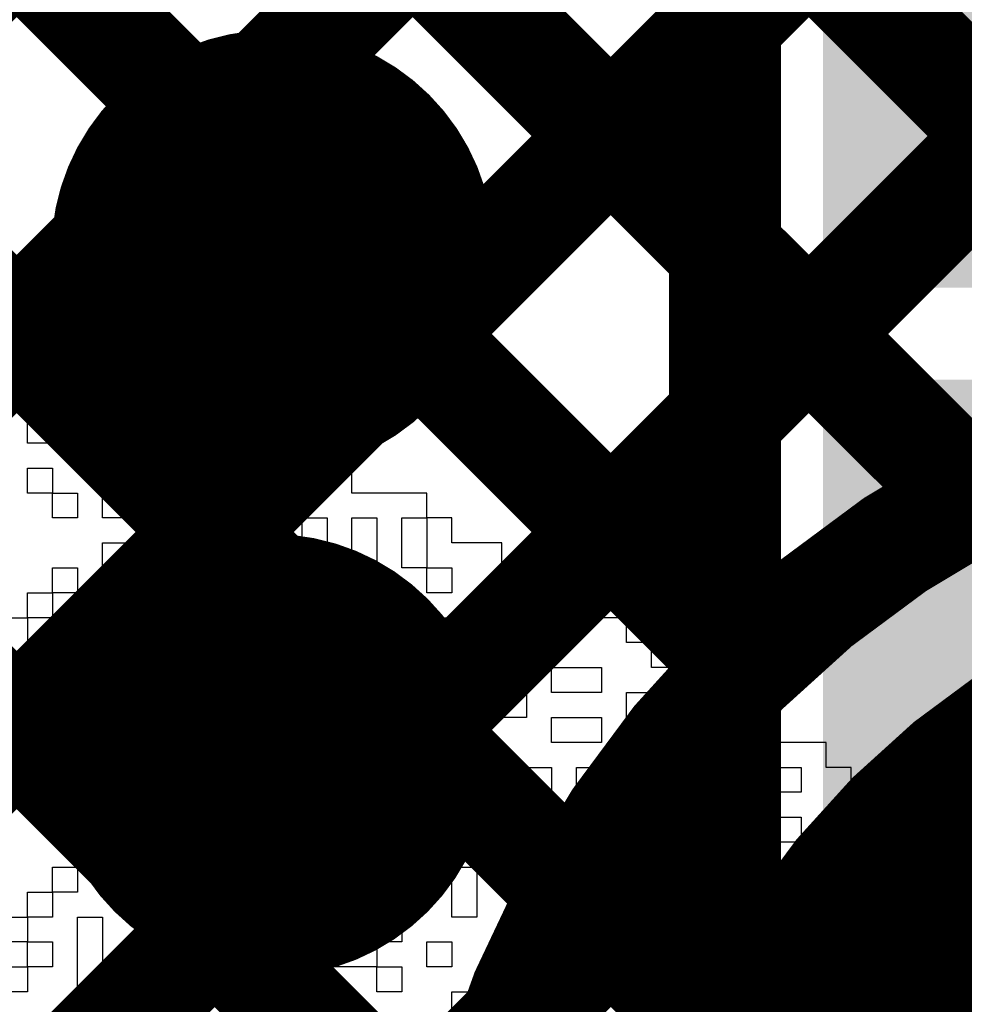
# Model space of a CAD drawing. Header units: millimetres. Extents: x 3.06 to 5.82, y 1.29 to 3.84.
# Tile 221 of 244: x 4.7803 to 4.8477, y 3.0351 to 3.1054. Entities that reach past the tile are written whole.
import ezdxf

# ---------------------------------------------------------------- set-up
doc = ezdxf.new("R2010")
doc.units = ezdxf.units.MM
doc.header["$MEASUREMENT"] = 0
for name, color, linetype in [('BottomLayer', 5, 'Continuous'), ('BottomOverlay', 54, 'Continuous'), ('BottomSolder', 6, 'Continuous'), ('MultiLayer', 9, 'Continuous'), ('TopLayer', 1, 'Continuous'), ('TopPaste', 8, 'Continuous'), ('TopSolder', 216, 'Continuous'), ('ViaHoleLayer', 16, 'Continuous')]:
    doc.layers.add(name, color=color, linetype=linetype)

# ---------------------------------------------------------------- blocks, each defined once
blk = doc.blocks.new('ESP32_WROOM_32__16MB__68')
at = {"layer": 'TopLayer'}
for points in [[(-0.3740158, -0.0730314), (-0.2952756, -0.0730314), (-0.3740158, -0.0375984), (-0.2952756, -0.0375984)], [(-0.3740158, -0.1230314), (-0.2952756, -0.1230314), (-0.3740158, -0.0875984), (-0.2952756, -0.0875984)]]:
    blk.add_solid(points, dxfattribs=at)
at = {"layer": 'TopPaste'}
for points in [[(-0.3740158, -0.0730314), (-0.2952756, -0.0730314), (-0.3740158, -0.0375984), (-0.2952756, -0.0375984)], [(-0.3740158, -0.1230314), (-0.2952756, -0.1230314), (-0.3740158, -0.0875984), (-0.2952756, -0.0875984)]]:
    blk.add_solid(points, dxfattribs=at)
at = {"layer": 'TopSolder'}
for points in [[(-0.3780158, -0.0770314), (-0.2912756, -0.0770314), (-0.3780158, -0.0335984), (-0.2912756, -0.0335984)], [(-0.3780158, -0.1270314), (-0.2912756, -0.1270314), (-0.3780158, -0.0835984), (-0.2912756, -0.0835984)]]:
    blk.add_solid(points, dxfattribs=at)

msp = doc.modelspace()

# ---------------------------------------------------------------- linework, layer by layer
at = {"layer": 'BottomLayer', "const_width": 0.008}
for points in [[(4.75, 3.197881), (4.8691393, 3.0787417)], [(4.75, 2.9963752), (4.9496248, 3.196)], [(4.75, 2.9963752), (4.9496248, 3.196)], [(4.75, 3.0812281), (4.8647719, 3.196)], [(4.75, 3.0246595), (4.9213405, 3.196)], [(4.75, 3.0529438), (4.8930562, 3.196)], [(4.75, 3.1695967), (4.8483026, 3.0712941)], [(4.75, 3.1413124), (4.8320965, 3.0592159)], [(4.75, 3.1130281), (4.8199273, 3.0431008)], [(4.75, 3.0847438), (4.8123599, 3.0223839)], [(4.75, 2.9680909), (4.8155723, 3.0336632)]]:
    msp.add_lwpolyline(points, dxfattribs=at)
at = {"layer": 'BottomLayer'}
for points, const_width in [([(4.7924261, 3.0888886, 1), (4.8042371, 3.0888886, 1)], 0.011811), ([(4.8463026, 3.0712941, 1), (4.8503026, 3.0712941, 1)], 0.004), ([(4.7923147, 3.0528886, 1), (4.8041257, 3.0528886, 1)], 0.011811), ([(4.8300965, 3.0592159, 1), (4.8340965, 3.0592159, 1)], 0.004), ([(4.8179273, 3.0431008, 1), (4.8219273, 3.0431008, 1)], 0.004), ([(4.8135723, 3.0336632, 1), (4.8175723, 3.0336632, 1)], 0.004)]:
    msp.add_lwpolyline(points, format="xyb", close=True, dxfattribs=dict(at, const_width=const_width))
for points, const_width in [([(4.811, 3.0085061, -0.4142135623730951), (4.8824939, 3.08)], 0.008), ([(4.833, 3.0085061, -0.4142135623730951), (4.8824939, 3.058)], 0.022)]:
    msp.add_lwpolyline(points, format="xyb", dxfattribs=dict(at, const_width=const_width))
at = {"layer": 'BottomOverlay'}
for p, q in [((4.7843902, 3.0823156), (4.7808267, 3.0823156)), ((4.7808267, 3.0823156), (4.7808267, 3.0805338)), ((4.7843902, 3.0805338), (4.7843902, 3.0823156)), ((4.7808267, 3.0805338), (4.779045, 3.0805338)), ((4.7808267, 3.0787521), (4.7808267, 3.0805338)), ((4.7808267, 3.0805338), (4.7826084, 3.0805338)), ((4.7826084, 3.0805338), (4.7826084, 3.0787521)), ((4.7879536, 3.0805338), (4.7843902, 3.0805338)), ((4.7879536, 3.0787521), (4.7879536, 3.0805338)), ((4.7826084, 3.0787521), (4.7808267, 3.0787521)), ((4.7843902, 3.0769704), (4.7843902, 3.0787521)), ((4.7843902, 3.0787521), (4.7861719, 3.0787521)), ((4.7861719, 3.0787521), (4.7861719, 3.0769704)), ((4.7932988, 3.0787521), (4.7879536, 3.0787521)), ((4.7932988, 3.0769704), (4.7932988, 3.0787521)), ((4.7808267, 3.0751887), (4.7808267, 3.0769704)), ((4.7808267, 3.0769704), (4.7843902, 3.0769704)), ((4.7861719, 3.0769704), (4.7843902, 3.0769704)), ((4.7843902, 3.0769704), (4.7843902, 3.0751887)), ((4.7915171, 3.0751887), (4.7915171, 3.0769704)), ((4.7915171, 3.0769704), (4.7932988, 3.0769704)), ((4.7950806, 3.0769704), (4.7932988, 3.0769704)), ((4.7932988, 3.0769704), (4.7932988, 3.0751887)), ((4.7950806, 3.0751887), (4.7950806, 3.0769704)), ((4.798644, 3.0769704), (4.7968623, 3.0769704)), ((4.7968623, 3.0769704), (4.7968623, 3.0751887)), ((4.798644, 3.0751887), (4.798644, 3.0769704)), ((4.7843902, 3.0751887), (4.7808267, 3.0751887)), ((4.7861719, 3.0734069), (4.7861719, 3.0751887)), ((4.7861719, 3.0751887), (4.7879536, 3.0751887)), ((4.7879536, 3.0751887), (4.7879536, 3.0734069)), ((4.7932988, 3.0751887), (4.7915171, 3.0751887)), ((4.7968623, 3.0751887), (4.7950806, 3.0751887)), ((4.8004258, 3.0751887), (4.798644, 3.0751887)), ((4.8004258, 3.0734069), (4.8004258, 3.0751887)), ((4.7808267, 3.0716252), (4.7808267, 3.0734069)), ((4.7808267, 3.0734069), (4.7826084, 3.0734069)), ((4.7826084, 3.0734069), (4.7826084, 3.0716252)), ((4.7879536, 3.0734069), (4.7861719, 3.0734069)), ((4.7897353, 3.0716252), (4.7897353, 3.0734069)), ((4.7897353, 3.0734069), (4.7932988, 3.0734069)), ((4.7932988, 3.0734069), (4.7932988, 3.0716252)), ((4.7950806, 3.0716252), (4.7950806, 3.0734069)), ((4.7950806, 3.0734069), (4.7968623, 3.0734069)), ((4.7968623, 3.0734069), (4.7968623, 3.0716252)), ((4.8039892, 3.0734069), (4.8004258, 3.0734069)), ((4.8039892, 3.0716252), (4.8039892, 3.0734069)), ((4.7826084, 3.0716252), (4.7808267, 3.0716252)), ((4.7826084, 3.0698434), (4.7826084, 3.0716252)), ((4.7826084, 3.0716252), (4.7843902, 3.0716252)), ((4.7843902, 3.0716252), (4.7843902, 3.0698434)), ((4.7861719, 3.0698434), (4.7861719, 3.0716252)), ((4.7861719, 3.0716252), (4.7879536, 3.0716252)), ((4.7879536, 3.0716252), (4.7879536, 3.0698434)), ((4.7932988, 3.0716252), (4.7897353, 3.0716252)), ((4.7968623, 3.0716252), (4.7950806, 3.0716252)), ((4.8093344, 3.0716252), (4.8039892, 3.0716252)), ((4.8093344, 3.0698434), (4.8093344, 3.0716252)), ((4.7843902, 3.0698434), (4.7826084, 3.0698434)), ((4.7879536, 3.0698434), (4.7861719, 3.0698434)), ((4.7897353, 3.0680617), (4.7897353, 3.0698434)), ((4.7897353, 3.0698434), (4.7915171, 3.0698434)), ((4.7915171, 3.0698434), (4.7915171, 3.0680617)), ((4.7932988, 3.0680617), (4.7932988, 3.0698434)), ((4.7932988, 3.0698434), (4.7950806, 3.0698434)), ((4.7950806, 3.0698434), (4.7950806, 3.0680617)), ((4.7968623, 3.0680617), (4.7968623, 3.0698434)), ((4.7968623, 3.0698434), (4.798644, 3.0698434)), ((4.798644, 3.0698434), (4.798644, 3.0680617)), ((4.8004258, 3.0680617), (4.8004258, 3.0698434)), ((4.8004258, 3.0698434), (4.8022075, 3.0698434)), ((4.8022075, 3.0698434), (4.8022075, 3.0680617)), ((4.8039892, 3.0680617), (4.8039892, 3.0698434)), ((4.8039892, 3.0698434), (4.805771, 3.0698434)), ((4.805771, 3.0698434), (4.805771, 3.0680617)), ((4.8075527, 3.0680617), (4.8075527, 3.0698434)), ((4.8075527, 3.0698434), (4.8093344, 3.0698434)), ((4.8111161, 3.0698434), (4.8093344, 3.0698434)), ((4.8093344, 3.0698434), (4.8093344, 3.0680617)), ((4.8111161, 3.0680617), (4.8111161, 3.0698434)), ((4.7861719, 3.06628), (4.7861719, 3.0680617)), ((4.7861719, 3.0680617), (4.7879536, 3.0680617)), ((4.7879536, 3.0680617), (4.7879536, 3.06628)), ((4.7897353, 3.06628), (4.7897353, 3.0680617)), ((4.7915171, 3.0680617), (4.7915171, 3.06628)), ((4.7932988, 3.06628), (4.7932988, 3.0680617)), ((4.7950806, 3.0680617), (4.7950806, 3.06628)), ((4.798644, 3.0680617), (4.7968623, 3.0680617)), ((4.8022075, 3.0680617), (4.8004258, 3.0680617)), ((4.8039892, 3.06628), (4.8039892, 3.0680617)), ((4.805771, 3.0680617), (4.805771, 3.06628)), ((4.8075527, 3.06628), (4.8075527, 3.0680617)), ((4.8093344, 3.0680617), (4.8093344, 3.06628)), ((4.8146796, 3.0680617), (4.8111161, 3.0680617)), ((4.8146796, 3.06628), (4.8146796, 3.0680617)), ((4.7826084, 3.0644982), (4.7826084, 3.06628)), ((4.7826084, 3.06628), (4.7843902, 3.06628)), ((4.7843902, 3.06628), (4.7843902, 3.0644982)), ((4.7879536, 3.06628), (4.7861719, 3.06628)), ((4.7915171, 3.06628), (4.7897353, 3.06628)), ((4.7950806, 3.06628), (4.7932988, 3.06628)), ((4.7968623, 3.0644982), (4.7968623, 3.06628)), ((4.7968623, 3.06628), (4.798644, 3.06628)), ((4.798644, 3.06628), (4.798644, 3.0644982)), ((4.8004258, 3.0644982), (4.8004258, 3.06628)), ((4.8004258, 3.06628), (4.8022075, 3.06628)), ((4.8022075, 3.06628), (4.8022075, 3.0644982)), ((4.805771, 3.06628), (4.8039892, 3.06628)), ((4.8093344, 3.06628), (4.8075527, 3.06628)), ((4.8093344, 3.0644982), (4.8093344, 3.06628)), ((4.8093344, 3.06628), (4.8111161, 3.06628)), ((4.8111161, 3.06628), (4.8111161, 3.0644982)), ((4.8182431, 3.06628), (4.8146796, 3.06628)), ((4.8182431, 3.0644982), (4.8182431, 3.06628)), ((4.7808267, 3.0627165), (4.7808267, 3.0644982)), ((4.7808267, 3.0644982), (4.7826084, 3.0644982)), ((4.7843902, 3.0644982), (4.7826084, 3.0644982)), ((4.7826084, 3.0644982), (4.7826084, 3.0627165)), ((4.7897353, 3.0627165), (4.7897353, 3.0644982)), ((4.7897353, 3.0644982), (4.7932988, 3.0644982)), ((4.7932988, 3.0644982), (4.7932988, 3.0627165)), ((4.7950806, 3.0627165), (4.7950806, 3.0644982)), ((4.7950806, 3.0644982), (4.7968623, 3.0644982)), ((4.798644, 3.0644982), (4.7968623, 3.0644982)), ((4.7968623, 3.0644982), (4.7968623, 3.0627165)), ((4.8022075, 3.0644982), (4.8004258, 3.0644982)), ((4.8022075, 3.0627165), (4.8022075, 3.0644982)), ((4.8022075, 3.0644982), (4.8039892, 3.0644982)), ((4.8039892, 3.0644982), (4.8039892, 3.0627165)), ((4.8111161, 3.0644982), (4.8093344, 3.0644982)), ((4.8128979, 3.0627165), (4.8128979, 3.0644982)), ((4.8128979, 3.0644982), (4.8146796, 3.0644982)), ((4.8146796, 3.0644982), (4.8146796, 3.0627165)), ((4.8164614, 3.0627165), (4.8164614, 3.0644982)), ((4.8164614, 3.0644982), (4.8182431, 3.0644982)), ((4.8200248, 3.0644982), (4.8182431, 3.0644982)), ((4.8182431, 3.0644982), (4.8182431, 3.0627165)), ((4.8200248, 3.0627165), (4.8200248, 3.0644982)), ((4.779045, 3.0627165), (4.7808267, 3.0627165)), ((4.7826084, 3.0627165), (4.7808267, 3.0627165)), ((4.7808267, 3.0627165), (4.7808267, 3.0609348)), ((4.7843902, 3.0609348), (4.7843902, 3.0627165)), ((4.7843902, 3.0627165), (4.7861719, 3.0627165)), ((4.7861719, 3.0627165), (4.7861719, 3.0609348)), ((4.7932988, 3.0627165), (4.7897353, 3.0627165)), ((4.7950806, 3.0609348), (4.7950806, 3.0627165)), ((4.7968623, 3.0627165), (4.7968623, 3.0609348)), ((4.8004258, 3.0609348), (4.8004258, 3.0627165)), ((4.8004258, 3.0627165), (4.8022075, 3.0627165)), ((4.8039892, 3.0627165), (4.8022075, 3.0627165)), ((4.8022075, 3.0627165), (4.8022075, 3.0609348)), ((4.805771, 3.0609348), (4.805771, 3.0627165)), ((4.805771, 3.0627165), (4.8075527, 3.0627165)), ((4.8075527, 3.0627165), (4.8075527, 3.0609348)), ((4.8093344, 3.0609348), (4.8093344, 3.0627165)), ((4.8093344, 3.0627165), (4.8111161, 3.0627165)), ((4.8111161, 3.0627165), (4.8111161, 3.0609348)), ((4.8128979, 3.0609348), (4.8128979, 3.0627165)), ((4.8146796, 3.0627165), (4.8146796, 3.0609348)), ((4.8182431, 3.0627165), (4.8164614, 3.0627165)), ((4.8235883, 3.0627165), (4.8200248, 3.0627165)), ((4.8235883, 3.0609348), (4.8235883, 3.0627165)), ((4.7808267, 3.0609348), (4.7826084, 3.0609348)), ((4.7826084, 3.0609348), (4.7826084, 3.0591531)), ((4.7843902, 3.0591531), (4.7843902, 3.0609348)), ((4.7861719, 3.0609348), (4.7861719, 3.0591531)), ((4.7879536, 3.0591531), (4.7879536, 3.0609348)), ((4.7879536, 3.0609348), (4.7897353, 3.0609348)), ((4.7897353, 3.0609348), (4.7897353, 3.0591531)), ((4.7968623, 3.0609348), (4.7950806, 3.0609348)), ((4.7968623, 3.0591531), (4.7968623, 3.0609348)), ((4.7968623, 3.0609348), (4.798644, 3.0609348)), ((4.798644, 3.0609348), (4.798644, 3.0591531)), ((4.8022075, 3.0609348), (4.8004258, 3.0609348)), ((4.8075527, 3.0609348), (4.805771, 3.0609348)), ((4.8111161, 3.0609348), (4.8093344, 3.0609348)), ((4.8128979, 3.0591531), (4.8128979, 3.0609348)), ((4.8146796, 3.0609348), (4.8146796, 3.0591531)), ((4.82537, 3.0609348), (4.8235883, 3.0609348)), ((4.82537, 3.0591531), (4.82537, 3.0609348)), ((4.7826084, 3.0591531), (4.779045, 3.0591531)), ((4.7861719, 3.0591531), (4.7843902, 3.0591531)), ((4.7897353, 3.0591531), (4.7879536, 3.0591531)), ((4.7932988, 3.0573713), (4.7932988, 3.0591531)), ((4.7932988, 3.0591531), (4.7950806, 3.0591531)), ((4.7950806, 3.0591531), (4.7950806, 3.0573713)), ((4.798644, 3.0591531), (4.7968623, 3.0591531)), ((4.798644, 3.0573713), (4.798644, 3.0591531)), ((4.798644, 3.0591531), (4.8004258, 3.0591531)), ((4.8004258, 3.0591531), (4.8004258, 3.0573713)), ((4.8022075, 3.0573713), (4.8022075, 3.0591531)), ((4.8022075, 3.0591531), (4.8039892, 3.0591531)), ((4.8039892, 3.0591531), (4.8039892, 3.0573713)), ((4.805771, 3.0573713), (4.805771, 3.0591531)), ((4.805771, 3.0591531), (4.8075527, 3.0591531)), ((4.8075527, 3.0591531), (4.8075527, 3.0573713)), ((4.8093344, 3.0573713), (4.8093344, 3.0591531)), ((4.8093344, 3.0591531), (4.8111161, 3.0591531)), ((4.8111161, 3.0591531), (4.8111161, 3.0573713)), ((4.8146796, 3.0591531), (4.8128979, 3.0591531)), ((4.8182431, 3.0573713), (4.8182431, 3.0591531)), ((4.8182431, 3.0591531), (4.8218065, 3.0591531)), ((4.8218065, 3.0591531), (4.8218065, 3.0573713)), ((4.8307152, 3.0591531), (4.82537, 3.0591531)), ((4.8307152, 3.0573713), (4.8307152, 3.0591531)), ((4.7843902, 3.0555896), (4.7843902, 3.0573713)), ((4.7843902, 3.0573713), (4.7861719, 3.0573713)), ((4.7861719, 3.0573713), (4.7861719, 3.0555896)), ((4.7879536, 3.0555896), (4.7879536, 3.0573713)), ((4.7879536, 3.0573713), (4.7897353, 3.0573713)), ((4.7897353, 3.0573713), (4.7897353, 3.0555896)), ((4.7915171, 3.0555896), (4.7915171, 3.0573713)), ((4.7915171, 3.0573713), (4.7932988, 3.0573713)), ((4.7950806, 3.0573713), (4.7932988, 3.0573713)), ((4.7932988, 3.0573713), (4.7932988, 3.0555896)), ((4.8004258, 3.0573713), (4.798644, 3.0573713)), ((4.8022075, 3.0555896), (4.8022075, 3.0573713)), ((4.8039892, 3.0573713), (4.8039892, 3.0555896)), ((4.805771, 3.0555896), (4.805771, 3.0573713)), ((4.8075527, 3.0573713), (4.8075527, 3.0555896)), ((4.8111161, 3.0573713), (4.8093344, 3.0573713)), ((4.8111161, 3.0555896), (4.8111161, 3.0573713)), ((4.8111161, 3.0573713), (4.8128979, 3.0573713)), ((4.8128979, 3.0573713), (4.8128979, 3.0555896)), ((4.8146796, 3.0555896), (4.8146796, 3.0573713)), ((4.8146796, 3.0573713), (4.8164614, 3.0573713)), ((4.8164614, 3.0573713), (4.8164614, 3.0555896)), ((4.8218065, 3.0573713), (4.8182431, 3.0573713)), ((4.8235883, 3.0555896), (4.8235883, 3.0573713)), ((4.8235883, 3.0573713), (4.82537, 3.0573713)), ((4.82537, 3.0573713), (4.82537, 3.0555896)), ((4.8289335, 3.0555896), (4.8289335, 3.0573713)), ((4.8289335, 3.0573713), (4.8307152, 3.0573713)), ((4.8324969, 3.0573713), (4.8307152, 3.0573713)), ((4.8307152, 3.0573713), (4.8307152, 3.0555896)), ((4.8324969, 3.0555896), (4.8324969, 3.0573713)), ((4.7808267, 3.0538079), (4.7808267, 3.0555896)), ((4.7808267, 3.0555896), (4.7826084, 3.0555896)), ((4.7826084, 3.0555896), (4.7826084, 3.0538079)), ((4.7843902, 3.0538079), (4.7843902, 3.0555896)), ((4.7861719, 3.0555896), (4.7861719, 3.0538079)), ((4.7897353, 3.0555896), (4.7879536, 3.0555896)), ((4.7932988, 3.0555896), (4.7915171, 3.0555896)), ((4.7950806, 3.0538079), (4.7950806, 3.0555896)), ((4.7950806, 3.0555896), (4.7968623, 3.0555896)), ((4.7968623, 3.0555896), (4.7968623, 3.0538079)), ((4.798644, 3.0538079), (4.798644, 3.0555896)), ((4.798644, 3.0555896), (4.8004258, 3.0555896)), ((4.8004258, 3.0555896), (4.8004258, 3.0538079)), ((4.8039892, 3.0555896), (4.8022075, 3.0555896)), ((4.8075527, 3.0555896), (4.805771, 3.0555896)), ((4.8128979, 3.0555896), (4.8111161, 3.0555896)), ((4.8164614, 3.0555896), (4.8146796, 3.0555896)), ((4.8182431, 3.0538079), (4.8182431, 3.0555896)), ((4.8182431, 3.0555896), (4.8218065, 3.0555896)), ((4.8218065, 3.0555896), (4.8218065, 3.0538079)), ((4.82537, 3.0555896), (4.8235883, 3.0555896)), ((4.8307152, 3.0555896), (4.8289335, 3.0555896)), ((4.8307152, 3.0538079), (4.8307152, 3.0555896)), ((4.8307152, 3.0555896), (4.8324969, 3.0555896)), ((4.8342787, 3.0555896), (4.8324969, 3.0555896)), ((4.8324969, 3.0555896), (4.8324969, 3.0538079)), ((4.8342787, 3.0538079), (4.8342787, 3.0555896)), ((4.7826084, 3.0538079), (4.7808267, 3.0538079)), ((4.7843902, 3.0520261), (4.7843902, 3.0538079)), ((4.7861719, 3.0538079), (4.7861719, 3.0520261)), ((4.7968623, 3.0538079), (4.7950806, 3.0538079)), ((4.7968623, 3.0520261), (4.7968623, 3.0538079)), ((4.7968623, 3.0538079), (4.798644, 3.0538079)), ((4.8004258, 3.0538079), (4.798644, 3.0538079)), ((4.798644, 3.0538079), (4.798644, 3.0520261)), ((4.8004258, 3.0520261), (4.8004258, 3.0538079)), ((4.8004258, 3.0538079), (4.8022075, 3.0538079)), ((4.8022075, 3.0538079), (4.8022075, 3.0520261)), ((4.805771, 3.0520261), (4.805771, 3.0538079)), ((4.805771, 3.0538079), (4.8075527, 3.0538079)), ((4.8075527, 3.0538079), (4.8075527, 3.0520261)), ((4.8093344, 3.0520261), (4.8093344, 3.0538079)), ((4.8093344, 3.0538079), (4.8111161, 3.0538079)), ((4.8111161, 3.0538079), (4.8111161, 3.0520261)), ((4.8218065, 3.0538079), (4.8182431, 3.0538079)), ((4.8235883, 3.0520261), (4.8235883, 3.0538079)), ((4.8235883, 3.0538079), (4.82537, 3.0538079)), ((4.82537, 3.0538079), (4.82537, 3.0520261)), ((4.8289335, 3.0520261), (4.8289335, 3.0538079)), ((4.8289335, 3.0538079), (4.8307152, 3.0538079)), ((4.8324969, 3.0538079), (4.8307152, 3.0538079)), ((4.8307152, 3.0538079), (4.8307152, 3.0520261)), ((4.8324969, 3.0520261), (4.8324969, 3.0538079)), ((4.8324969, 3.0538079), (4.8342787, 3.0538079)), ((4.8378421, 3.0538079), (4.8342787, 3.0538079)), ((4.8342787, 3.0538079), (4.8342787, 3.0520261)), ((4.8378421, 3.0520261), (4.8378421, 3.0538079)), ((4.7808267, 3.0502444), (4.7808267, 3.0520261)), ((4.7808267, 3.0520261), (4.7826084, 3.0520261)), ((4.7826084, 3.0520261), (4.7826084, 3.0502444)), ((4.7861719, 3.0520261), (4.7843902, 3.0520261)), ((4.7897353, 3.0502444), (4.7897353, 3.0520261)), ((4.7897353, 3.0520261), (4.7915171, 3.0520261)), ((4.7915171, 3.0520261), (4.7915171, 3.0502444)), ((4.7932988, 3.0502444), (4.7932988, 3.0520261)), ((4.7932988, 3.0520261), (4.7950806, 3.0520261)), ((4.7950806, 3.0520261), (4.7950806, 3.0502444)), ((4.798644, 3.0520261), (4.7968623, 3.0520261)), ((4.8022075, 3.0520261), (4.8004258, 3.0520261)), ((4.8022075, 3.0502444), (4.8022075, 3.0520261)), ((4.8022075, 3.0520261), (4.8039892, 3.0520261)), ((4.8039892, 3.0520261), (4.8039892, 3.0502444)), ((4.8075527, 3.0520261), (4.805771, 3.0520261)), ((4.8111161, 3.0520261), (4.8093344, 3.0520261)), ((4.8128979, 3.0502444), (4.8128979, 3.0520261)), ((4.8128979, 3.0520261), (4.8146796, 3.0520261)), ((4.8146796, 3.0520261), (4.8146796, 3.0502444)), ((4.8164614, 3.0502444), (4.8164614, 3.0520261)), ((4.8164614, 3.0520261), (4.8182431, 3.0520261)), ((4.8182431, 3.0520261), (4.8182431, 3.0502444)), ((4.8200248, 3.0502444), (4.8200248, 3.0520261)), ((4.8200248, 3.0520261), (4.8235883, 3.0520261)), ((4.82537, 3.0520261), (4.8235883, 3.0520261)), ((4.8235883, 3.0520261), (4.8235883, 3.0502444)), ((4.8289335, 3.0502444), (4.8289335, 3.0520261)), ((4.8307152, 3.0520261), (4.8307152, 3.0502444)), ((4.8342787, 3.0520261), (4.8324969, 3.0520261)), ((4.8342787, 3.0502444), (4.8342787, 3.0520261)), ((4.8342787, 3.0520261), (4.8360604, 3.0520261)), ((4.8360604, 3.0520261), (4.8360604, 3.0502444)), ((4.8396239, 3.0520261), (4.8378421, 3.0520261)), ((4.8396239, 3.0502444), (4.8396239, 3.0520261)), ((4.7826084, 3.0502444), (4.7808267, 3.0502444)), ((4.7826084, 3.0484626), (4.7826084, 3.0502444)), ((4.7826084, 3.0502444), (4.7843902, 3.0502444)), ((4.7843902, 3.0502444), (4.7843902, 3.0484626)), ((4.7861719, 3.0484626), (4.7861719, 3.0502444)), ((4.7861719, 3.0502444), (4.7897353, 3.0502444)), ((4.7915171, 3.0502444), (4.7897353, 3.0502444)), ((4.7897353, 3.0502444), (4.7897353, 3.0484626)), ((4.7950806, 3.0502444), (4.7932988, 3.0502444)), ((4.7968623, 3.0484626), (4.7968623, 3.0502444)), ((4.7968623, 3.0502444), (4.798644, 3.0502444)), ((4.798644, 3.0502444), (4.798644, 3.0484626)), ((4.8039892, 3.0502444), (4.8022075, 3.0502444)), ((4.8146796, 3.0502444), (4.8128979, 3.0502444)), ((4.8146796, 3.0484626), (4.8146796, 3.0502444)), ((4.8146796, 3.0502444), (4.8164614, 3.0502444)), ((4.8182431, 3.0502444), (4.8164614, 3.0502444)), ((4.8164614, 3.0502444), (4.8164614, 3.0484626)), ((4.8235883, 3.0502444), (4.8200248, 3.0502444)), ((4.8235883, 3.0484626), (4.8235883, 3.0502444)), ((4.8235883, 3.0502444), (4.82537, 3.0502444)), ((4.82537, 3.0502444), (4.82537, 3.0484626)), ((4.8271518, 3.0484626), (4.8271518, 3.0502444)), ((4.8271518, 3.0502444), (4.8289335, 3.0502444)), ((4.8307152, 3.0502444), (4.8289335, 3.0502444)), ((4.8289335, 3.0502444), (4.8289335, 3.0484626)), ((4.8307152, 3.0484626), (4.8307152, 3.0502444)), ((4.8307152, 3.0502444), (4.8324969, 3.0502444)), ((4.8324969, 3.0502444), (4.8324969, 3.0484626)), ((4.8360604, 3.0502444), (4.8342787, 3.0502444)), ((4.8431873, 3.0502444), (4.8396239, 3.0502444)), ((4.8431873, 3.0484626), (4.8431873, 3.0502444)), ((4.7843902, 3.0484626), (4.7826084, 3.0484626)), ((4.7897353, 3.0484626), (4.7861719, 3.0484626)), ((4.7932988, 3.0466809), (4.7932988, 3.0484626)), ((4.7932988, 3.0484626), (4.7950806, 3.0484626)), ((4.7950806, 3.0484626), (4.7950806, 3.0466809)), ((4.798644, 3.0484626), (4.7968623, 3.0484626)), ((4.798644, 3.0466809), (4.798644, 3.0484626)), ((4.798644, 3.0484626), (4.8022075, 3.0484626)), ((4.8022075, 3.0484626), (4.8022075, 3.0466809)), ((4.8039892, 3.0466809), (4.8039892, 3.0484626)), ((4.8039892, 3.0484626), (4.805771, 3.0484626)), ((4.805771, 3.0484626), (4.805771, 3.0466809)), ((4.8075527, 3.0466809), (4.8075527, 3.0484626)), ((4.8075527, 3.0484626), (4.8093344, 3.0484626)), ((4.8093344, 3.0484626), (4.8093344, 3.0466809)), ((4.8111161, 3.0466809), (4.8111161, 3.0484626)), ((4.8111161, 3.0484626), (4.8128979, 3.0484626)), ((4.8128979, 3.0484626), (4.8128979, 3.0466809)), ((4.8164614, 3.0484626), (4.8146796, 3.0484626)), ((4.8164614, 3.0466809), (4.8164614, 3.0484626)), ((4.8164614, 3.0484626), (4.8182431, 3.0484626)), ((4.8182431, 3.0484626), (4.8182431, 3.0466809)), ((4.8218065, 3.0466809), (4.8218065, 3.0484626)), ((4.8218065, 3.0484626), (4.8235883, 3.0484626)), ((4.82537, 3.0484626), (4.8235883, 3.0484626)), ((4.8235883, 3.0484626), (4.8235883, 3.0466809)), ((4.8289335, 3.0484626), (4.8271518, 3.0484626)), ((4.8324969, 3.0484626), (4.8307152, 3.0484626)), ((4.8342787, 3.0466809), (4.8342787, 3.0484626)), ((4.8342787, 3.0484626), (4.8360604, 3.0484626)), ((4.8360604, 3.0484626), (4.8360604, 3.0466809)), ((4.8396239, 3.0466809), (4.8396239, 3.0484626)), ((4.8396239, 3.0484626), (4.8414056, 3.0484626)), ((4.8414056, 3.0484626), (4.8414056, 3.0466809)), ((4.8449691, 3.0484626), (4.8431873, 3.0484626)), ((4.8449691, 3.0466809), (4.8449691, 3.0484626)), ((4.7932988, 3.0448992), (4.7932988, 3.0466809)), ((4.7950806, 3.0466809), (4.7950806, 3.0448992)), ((4.798644, 3.0448992), (4.798644, 3.0466809)), ((4.8022075, 3.0466809), (4.8004258, 3.0466809)), ((4.8004258, 3.0466809), (4.8004258, 3.0448992)), ((4.8039892, 3.0448992), (4.8039892, 3.0466809)), ((4.805771, 3.0466809), (4.805771, 3.0448992)), ((4.8075527, 3.0448992), (4.8075527, 3.0466809)), ((4.8093344, 3.0466809), (4.8093344, 3.0448992)), ((4.8128979, 3.0466809), (4.8111161, 3.0466809)), ((4.8182431, 3.0466809), (4.8164614, 3.0466809)), ((4.8200248, 3.0448992), (4.8200248, 3.0466809)), ((4.8200248, 3.0466809), (4.8218065, 3.0466809)), ((4.8235883, 3.0466809), (4.8218065, 3.0466809)), ((4.8218065, 3.0466809), (4.8218065, 3.0448992)), ((4.82537, 3.0448992), (4.82537, 3.0466809)), ((4.82537, 3.0466809), (4.8271518, 3.0466809)), ((4.8271518, 3.0466809), (4.8271518, 3.0448992)), ((4.8289335, 3.0448992), (4.8289335, 3.0466809)), ((4.8289335, 3.0466809), (4.8307152, 3.0466809)), ((4.8307152, 3.0466809), (4.8307152, 3.0448992)), ((4.8360604, 3.0466809), (4.8342787, 3.0466809)), ((4.8396239, 3.0448992), (4.8396239, 3.0466809)), ((4.8414056, 3.0466809), (4.8414056, 3.0448992)), ((4.8431873, 3.0448992), (4.8431873, 3.0466809)), ((4.8431873, 3.0466809), (4.8449691, 3.0466809)), ((4.8467508, 3.0466809), (4.8449691, 3.0466809)), ((4.8449691, 3.0466809), (4.8449691, 3.0448992)), ((4.8467508, 3.0448992), (4.8467508, 3.0466809)), ((4.7826084, 3.0431175), (4.7826084, 3.0448992)), ((4.7826084, 3.0448992), (4.7843902, 3.0448992)), ((4.7843902, 3.0448992), (4.7843902, 3.0431175)), ((4.7861719, 3.0431175), (4.7861719, 3.0448992)), ((4.7861719, 3.0448992), (4.7897353, 3.0448992)), ((4.7897353, 3.0448992), (4.7897353, 3.0431175)), ((4.7950806, 3.0448992), (4.7932988, 3.0448992)), ((4.7968623, 3.0431175), (4.7968623, 3.0448992)), ((4.7968623, 3.0448992), (4.798644, 3.0448992)), ((4.8004258, 3.0448992), (4.798644, 3.0448992)), ((4.798644, 3.0448992), (4.798644, 3.0431175)), ((4.805771, 3.0448992), (4.8039892, 3.0448992)), ((4.8093344, 3.0448992), (4.8075527, 3.0448992)), ((4.8111161, 3.0431175), (4.8111161, 3.0448992)), ((4.8111161, 3.0448992), (4.8128979, 3.0448992)), ((4.8128979, 3.0448992), (4.8128979, 3.0431175)), ((4.8146796, 3.0431175), (4.8146796, 3.0448992)), ((4.8146796, 3.0448992), (4.8164614, 3.0448992)), ((4.8164614, 3.0448992), (4.8164614, 3.0431175)), ((4.8182431, 3.0431175), (4.8182431, 3.0448992)), ((4.8182431, 3.0448992), (4.8200248, 3.0448992)), ((4.8218065, 3.0448992), (4.8200248, 3.0448992)), ((4.8200248, 3.0448992), (4.8200248, 3.0431175)), ((4.8271518, 3.0448992), (4.82537, 3.0448992)), ((4.8307152, 3.0448992), (4.8289335, 3.0448992)), ((4.8324969, 3.0431175), (4.8324969, 3.0448992)), ((4.8324969, 3.0448992), (4.8342787, 3.0448992)), ((4.8342787, 3.0448992), (4.8342787, 3.0431175)), ((4.8360604, 3.0431175), (4.8360604, 3.0448992)), ((4.8360604, 3.0448992), (4.8378421, 3.0448992)), ((4.8378421, 3.0448992), (4.8378421, 3.0431175)), ((4.8414056, 3.0448992), (4.8396239, 3.0448992)), ((4.8449691, 3.0448992), (4.8431873, 3.0448992)), ((4.8485326, 3.0448992), (4.8467508, 3.0448992)), ((4.7808267, 3.0413357), (4.7808267, 3.0431175)), ((4.7808267, 3.0431175), (4.7826084, 3.0431175)), ((4.7843902, 3.0431175), (4.7826084, 3.0431175)), ((4.7826084, 3.0431175), (4.7826084, 3.0413357)), ((4.7897353, 3.0431175), (4.7861719, 3.0431175)), ((4.7897353, 3.0413357), (4.7897353, 3.0431175)), ((4.7897353, 3.0431175), (4.7915171, 3.0431175)), ((4.7915171, 3.0431175), (4.7915171, 3.0413357)), ((4.7932988, 3.0413357), (4.7932988, 3.0431175)), ((4.7932988, 3.0431175), (4.7950806, 3.0431175)), ((4.7950806, 3.0431175), (4.7950806, 3.0413357)), ((4.798644, 3.0431175), (4.7968623, 3.0431175)), ((4.8039892, 3.0413357), (4.8039892, 3.0431175)), ((4.8039892, 3.0431175), (4.805771, 3.0431175)), ((4.805771, 3.0431175), (4.805771, 3.0413357)), ((4.8111161, 3.0413357), (4.8111161, 3.0431175)), ((4.8128979, 3.0431175), (4.8128979, 3.0413357)), ((4.8164614, 3.0431175), (4.8146796, 3.0431175)), ((4.8200248, 3.0431175), (4.8182431, 3.0431175)), ((4.8218065, 3.0413357), (4.8218065, 3.0431175)), ((4.8218065, 3.0431175), (4.8235883, 3.0431175)), ((4.8235883, 3.0431175), (4.8235883, 3.0413357)), ((4.82537, 3.0413357), (4.82537, 3.0431175)), ((4.82537, 3.0431175), (4.8289335, 3.0431175)), ((4.8289335, 3.0431175), (4.8289335, 3.0413357)), ((4.8307152, 3.0413357), (4.8307152, 3.0431175)), ((4.8307152, 3.0431175), (4.8324969, 3.0431175)), ((4.8342787, 3.0431175), (4.8324969, 3.0431175)), ((4.8324969, 3.0431175), (4.8324969, 3.0413357)), ((4.8378421, 3.0431175), (4.8360604, 3.0431175)), ((4.8396239, 3.0413357), (4.8396239, 3.0431175)), ((4.8396239, 3.0431175), (4.8414056, 3.0431175)), ((4.8414056, 3.0431175), (4.8414056, 3.0413357)), ((4.8449691, 3.0413357), (4.8449691, 3.0431175)), ((4.8449691, 3.0431175), (4.8467508, 3.0431175)), ((4.8467508, 3.0431175), (4.8467508, 3.0413357)), ((4.779045, 3.0413357), (4.7808267, 3.0413357)), ((4.7826084, 3.0413357), (4.7808267, 3.0413357)), ((4.7808267, 3.0413357), (4.7808267, 3.039554)), ((4.7843902, 3.039554), (4.7843902, 3.0413357)), ((4.7843902, 3.0413357), (4.7861719, 3.0413357)), ((4.7861719, 3.0413357), (4.7861719, 3.039554)), ((4.7915171, 3.0413357), (4.7897353, 3.0413357)), ((4.7950806, 3.0413357), (4.7932988, 3.0413357)), ((4.7968623, 3.039554), (4.7968623, 3.0413357)), ((4.7968623, 3.0413357), (4.798644, 3.0413357)), ((4.798644, 3.0413357), (4.798644, 3.039554)), ((4.8004258, 3.039554), (4.8004258, 3.0413357)), ((4.8004258, 3.0413357), (4.8022075, 3.0413357)), ((4.8022075, 3.0413357), (4.8022075, 3.039554)), ((4.805771, 3.0413357), (4.8039892, 3.0413357)), ((4.805771, 3.039554), (4.805771, 3.0413357)), ((4.805771, 3.0413357), (4.8075527, 3.0413357)), ((4.8075527, 3.0413357), (4.8075527, 3.039554)), ((4.8128979, 3.0413357), (4.8111161, 3.0413357)), ((4.8146796, 3.039554), (4.8146796, 3.0413357)), ((4.8146796, 3.0413357), (4.8164614, 3.0413357)), ((4.8164614, 3.0413357), (4.8164614, 3.039554)), ((4.8182431, 3.039554), (4.8182431, 3.0413357)), ((4.8182431, 3.0413357), (4.8200248, 3.0413357)), ((4.8200248, 3.0413357), (4.8200248, 3.039554)), ((4.8235883, 3.0413357), (4.8218065, 3.0413357)), ((4.8289335, 3.0413357), (4.82537, 3.0413357)), ((4.8324969, 3.0413357), (4.8307152, 3.0413357)), ((4.8360604, 3.039554), (4.8360604, 3.0413357)), ((4.8360604, 3.0413357), (4.8378421, 3.0413357)), ((4.8378421, 3.0413357), (4.8378421, 3.039554)), ((4.8396239, 3.039554), (4.8396239, 3.0413357)), ((4.8414056, 3.0413357), (4.8414056, 3.039554)), ((4.8431873, 3.039554), (4.8431873, 3.0413357)), ((4.8431873, 3.0413357), (4.8449691, 3.0413357)), ((4.8467508, 3.0413357), (4.8449691, 3.0413357)), ((4.8449691, 3.0413357), (4.8449691, 3.039554)), ((4.7808267, 3.039554), (4.779045, 3.039554)), ((4.7808267, 3.0377722), (4.7808267, 3.039554)), ((4.7808267, 3.039554), (4.7826084, 3.039554)), ((4.7826084, 3.039554), (4.7826084, 3.0377722)), ((4.7843902, 3.0377722), (4.7843902, 3.039554)), ((4.7861719, 3.039554), (4.7861719, 3.0377722)), ((4.7950806, 3.0377722), (4.7950806, 3.039554)), ((4.7950806, 3.039554), (4.7968623, 3.039554)), ((4.798644, 3.039554), (4.7968623, 3.039554)), ((4.7968623, 3.039554), (4.7968623, 3.0377722)), ((4.8022075, 3.039554), (4.8004258, 3.039554)), ((4.8022075, 3.0377722), (4.8022075, 3.039554)), ((4.8022075, 3.039554), (4.805771, 3.039554)), ((4.8075527, 3.039554), (4.805771, 3.039554)), ((4.805771, 3.039554), (4.805771, 3.0377722)), ((4.8093344, 3.0377722), (4.8093344, 3.039554)), ((4.8093344, 3.039554), (4.8111161, 3.039554)), ((4.8111161, 3.039554), (4.8111161, 3.0377722)), ((4.8164614, 3.039554), (4.8146796, 3.039554)), ((4.8200248, 3.039554), (4.8182431, 3.039554)), ((4.8289335, 3.0377722), (4.8289335, 3.039554)), ((4.8289335, 3.039554), (4.8324969, 3.039554)), ((4.8324969, 3.039554), (4.8324969, 3.0377722)), ((4.8378421, 3.039554), (4.8360604, 3.039554)), ((4.8414056, 3.039554), (4.8396239, 3.039554)), ((4.8449691, 3.039554), (4.8431873, 3.039554)), ((4.779045, 3.0377722), (4.7808267, 3.0377722)), ((4.7826084, 3.0377722), (4.7808267, 3.0377722)), ((4.7808267, 3.0377722), (4.7808267, 3.0359905)), ((4.7843902, 3.0359905), (4.7843902, 3.0377722)), ((4.7861719, 3.0377722), (4.7861719, 3.0359905)), ((4.7879536, 3.0359905), (4.7879536, 3.0377722)), ((4.7879536, 3.0377722), (4.7897353, 3.0377722)), ((4.7897353, 3.0377722), (4.7897353, 3.0359905)), ((4.7915171, 3.0359905), (4.7915171, 3.0377722)), ((4.7915171, 3.0377722), (4.7932988, 3.0377722)), ((4.7932988, 3.0377722), (4.7932988, 3.0359905)), ((4.7968623, 3.0377722), (4.7950806, 3.0377722)), ((4.8004258, 3.0359905), (4.8004258, 3.0377722)), ((4.8004258, 3.0377722), (4.8022075, 3.0377722)), ((4.805771, 3.0377722), (4.8022075, 3.0377722)), ((4.8022075, 3.0377722), (4.8022075, 3.0359905)), ((4.805771, 3.0359905), (4.805771, 3.0377722)), ((4.805771, 3.0377722), (4.8075527, 3.0377722)), ((4.8075527, 3.0377722), (4.8075527, 3.0359905)), ((4.8111161, 3.0377722), (4.8093344, 3.0377722)), ((4.8146796, 3.0359905), (4.8146796, 3.0377722)), ((4.8146796, 3.0377722), (4.8164614, 3.0377722)), ((4.8164614, 3.0377722), (4.8164614, 3.0359905)), ((4.8182431, 3.0359905), (4.8182431, 3.0377722)), ((4.8182431, 3.0377722), (4.8218065, 3.0377722)), ((4.8218065, 3.0377722), (4.8218065, 3.0359905)), ((4.8235883, 3.0359905), (4.8235883, 3.0377722)), ((4.8235883, 3.0377722), (4.82537, 3.0377722)), ((4.82537, 3.0377722), (4.82537, 3.0359905)), ((4.8324969, 3.0377722), (4.8289335, 3.0377722)), ((4.8360604, 3.0359905), (4.8360604, 3.0377722)), ((4.8360604, 3.0377722), (4.8378421, 3.0377722)), ((4.8378421, 3.0377722), (4.8378421, 3.0359905)), ((4.8396239, 3.0359905), (4.8396239, 3.0377722)), ((4.8396239, 3.0377722), (4.8431873, 3.0377722)), ((4.8431873, 3.0377722), (4.8431873, 3.0359905)), ((4.8449691, 3.0359905), (4.8449691, 3.0377722)), ((4.8449691, 3.0377722), (4.8467508, 3.0377722)), ((4.8467508, 3.0377722), (4.8467508, 3.0359905)), ((4.7808267, 3.0359905), (4.779045, 3.0359905)), ((4.7861719, 3.0359905), (4.7843902, 3.0359905)), ((4.7897353, 3.0359905), (4.7879536, 3.0359905)), ((4.7932988, 3.0359905), (4.7915171, 3.0359905)), ((4.7932988, 3.0342089), (4.7932988, 3.0359905)), ((4.7932988, 3.0359905), (4.7968623, 3.0359905)), ((4.7968623, 3.0359905), (4.7968623, 3.0342089)), ((4.798644, 3.0342089), (4.798644, 3.0359905)), ((4.798644, 3.0359905), (4.8004258, 3.0359905)), ((4.8022075, 3.0359905), (4.8004258, 3.0359905)), ((4.8004258, 3.0359905), (4.8004258, 3.0342089)), ((4.8075527, 3.0359905), (4.805771, 3.0359905)), ((4.8111161, 3.0342089), (4.8111161, 3.0359905)), ((4.8111161, 3.0359905), (4.8128979, 3.0359905)), ((4.8128979, 3.0359905), (4.8128979, 3.0342089)), ((4.8164614, 3.0359905), (4.8146796, 3.0359905)), ((4.8218065, 3.0359905), (4.8182431, 3.0359905)), ((4.82537, 3.0359905), (4.8235883, 3.0359905)), ((4.82537, 3.0342089), (4.82537, 3.0359905)), ((4.82537, 3.0359905), (4.8271518, 3.0359905)), ((4.8271518, 3.0359905), (4.8271518, 3.0342089)), ((4.8289335, 3.0342089), (4.8289335, 3.0359905)), ((4.8289335, 3.0359905), (4.8324969, 3.0359905)), ((4.8324969, 3.0359905), (4.8324969, 3.0342089)), ((4.8378421, 3.0359905), (4.8360604, 3.0359905)), ((4.8431873, 3.0359905), (4.8396239, 3.0359905)), ((4.8467508, 3.0359905), (4.8449691, 3.0359905))]:
    msp.add_line(p, q, dxfattribs=at)
at = {"layer": 'BottomSolder', "const_width": 0.015811}
for points in [[(4.7904261, 3.0888886, 1), (4.8062371, 3.0888886, 1)], [(4.7903147, 3.0528886, 1), (4.8061257, 3.0528886, 1)]]:
    msp.add_lwpolyline(points, format="xyb", close=True, dxfattribs=at)
at = {"layer": 'MultiLayer', "const_width": 0.011811}
for points in [[(4.7924261, 3.0888886, 1), (4.8042371, 3.0888886, 1)], [(4.7923147, 3.0528886, 1), (4.8041257, 3.0528886, 1)]]:
    msp.add_lwpolyline(points, format="xyb", close=True, dxfattribs=at)
at = {"layer": 'TopLayer', "const_width": 0.008}
for points in [[(4.7250281, 3.138), (4.8306299, 3.0323982)], [(4.749, 3.0802281), (4.8067719, 3.138)], [(4.7533124, 3.138), (4.8306299, 3.0606825)], [(4.7815967, 3.138), (4.8306299, 3.0889668)], [(4.749, 3.0519438), (4.8306299, 3.1335737)], [(4.8306299, 3.0867166), (4.8306299, 3.1292834)], [(4.749, 3.0236595), (4.8306299, 3.1052894)], [(4.8306299, 3.0792834), (4.8306299, 3.0867166)], [(4.8306299, 3.0792834), (4.8306299, 3.0867166)], [(4.749, 3.0857438), (4.8306299, 3.0041139)], [(4.8306299, 3.0367166), (4.8306299, 3.0792834)], [(4.749, 2.9953752), (4.8306299, 3.0770051)], [(4.749, 2.9670909), (4.8306299, 3.0487208)], [(4.749, 2.9670909), (4.8306299, 3.0487208)], [(4.8306299, 3.0292834), (4.8306299, 3.0367166)], [(4.8306299, 3.0292834), (4.8306299, 3.0367166)]]:
    msp.add_lwpolyline(points, dxfattribs=at)
at = {"layer": 'TopLayer'}
for points, const_width in [([(4.8286299, 3.1052894, 1), (4.8326299, 3.1052894, 1)], 0.004), ([(4.7924261, 3.0888886, 1), (4.8042371, 3.0888886, 1)], 0.011811), ([(4.8286299, 3.0889668, 1), (4.8326299, 3.0889668, 1)], 0.004), ([(4.8286299, 3.0867166, 1), (4.8326299, 3.0867166, 1)], 0.004), ([(4.8286299, 3.0867166, 1), (4.8326299, 3.0867166, 1)], 0.004), ([(4.8286299, 3.0867166, 1), (4.8326299, 3.0867166, 1)], 0.004), ([(4.8286299, 3.0792834, 1), (4.8326299, 3.0792834, 1)], 0.004), ([(4.8286299, 3.0792834, 1), (4.8326299, 3.0792834, 1)], 0.004), ([(4.8286299, 3.0792834, 1), (4.8326299, 3.0792834, 1)], 0.004), ([(4.8286299, 3.0770051, 1), (4.8326299, 3.0770051, 1)], 0.004), ([(4.7923147, 3.0528886, 1), (4.8041257, 3.0528886, 1)], 0.011811), ([(4.8286299, 3.0606825, 1), (4.8326299, 3.0606825, 1)], 0.004), ([(4.8286299, 3.0487208, 1), (4.8326299, 3.0487208, 1)], 0.004), ([(4.8286299, 3.0487208, 1), (4.8326299, 3.0487208, 1)], 0.004), ([(4.8286299, 3.0367166, 1), (4.8326299, 3.0367166, 1)], 0.004), ([(4.8286299, 3.0367166, 1), (4.8326299, 3.0367166, 1)], 0.004), ([(4.8286299, 3.0367166, 1), (4.8326299, 3.0367166, 1)], 0.004), ([(4.8286299, 3.0323982, 1), (4.8326299, 3.0323982, 1)], 0.004)]:
    msp.add_lwpolyline(points, format="xyb", close=True, dxfattribs=dict(at, const_width=const_width))
at = {"layer": 'TopSolder', "const_width": 0.015811}
for points in [[(4.7904261, 3.0888886, 1), (4.8062371, 3.0888886, 1)], [(4.7903147, 3.0528886, 1), (4.8061257, 3.0528886, 1)]]:
    msp.add_lwpolyline(points, format="xyb", close=True, dxfattribs=at)
at = {"layer": 'ViaHoleLayer', "const_width": 0.007874}
for points in [[(4.7943946, 3.0888886, 1), (4.8022686, 3.0888886, 1)], [(4.7942832, 3.0528886, 1), (4.8021572, 3.0528886, 1)]]:
    msp.add_lwpolyline(points, format="xyb", close=True, dxfattribs=at)

# ---------------------------------------------------------------- block references
at = {"rotation": 360}
msp.add_blockref('ESP32_WROOM_32__16MB__68', (5.2156457, 3.1633149), dxfattribs=at)

doc.saveas('drawing.dxf')
